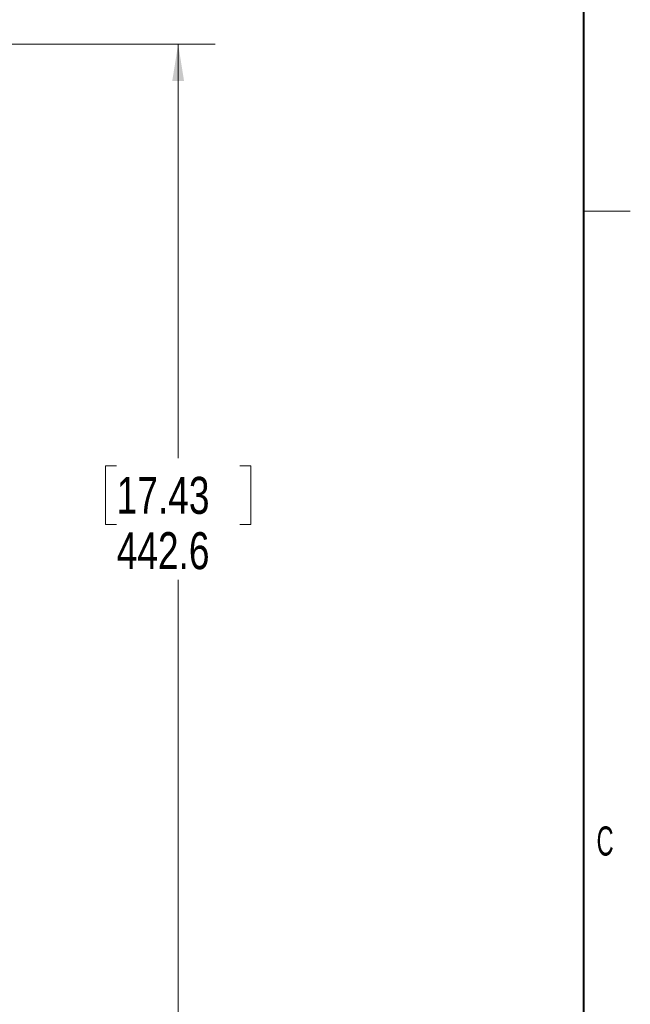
# Model space of a CAD drawing. Header units: millimetres. Extents: x 9 to 550, y 15 to 417.
# Tile 38 of 39: x 498 to 550, y 256 to 340. Entities that reach past the tile are written whole.
import ezdxf

# ---------------------------------------------------------------- set-up
doc = ezdxf.new("R2010")
doc.units = ezdxf.units.MM
doc.styles.add('SLDTEXTSTYLE0', font='TXT', dxfattribs={"width": 0.75})
doc.styles.add('SLDTEXTSTYLE1', font='TXT', dxfattribs={"width": 0.605})
doc.dimstyles.new('SLDDIMSTYLE0', dxfattribs={"dimtxt": 3.175, "dimasz": 3.175, "dimexe": 0, "dimexo": 0.0625, "dimgap": 0.79375, "dimtad": 0, "dimtih": 1, "dimtoh": 1, "dimdec": 1, "dimlfac": 5, "dimrnd": 1e-09, "dimzin": 12, "dimdsep": 46, "dimtxsty": 'SLDTEXTSTYLE0', "dimsah": 1, "dimcen": 0.09, "dimadec": 0, "dimazin": 3, "dimtfac": 1, "dimtdec": 1, "dimtofl": 0, "dimtmove": 0, "dimatfit": 3, "dimfxl": 1, "dimfrac": 2, "dimtolj": 1, "dimtzin": 12, "dimarcsym": 0})

# ---------------------------------------------------------------- blocks, each defined once
blk = doc.blocks.new('_D_10')
at = {"color": 7, "linetype": 'Continuous', "lineweight": 0}
for p, q in [((470.539, 338.182), (514.472, 338.182)), ((511.297, 338.182), (511.297, 302.624)), ((506.019, 301.979), (505.052, 301.979)), ((505.052, 301.979), (505.052, 296.939)), ((516.576, 301.979), (517.543, 301.979)), ((517.543, 301.979), (517.543, 296.939)), ((505.052, 296.939), (506.019, 296.939)), ((517.543, 296.939), (516.576, 296.939)), ((511.297, 249.656), (511.297, 292.188)), ((500.369, 249.656), (514.472, 249.656))]:
    blk.add_line(p, q, dxfattribs=at)
for points in [[(511.297, 338.182), (510.789, 335.007), (511.805, 335.007)], [(511.297, 249.656), (511.805, 252.831), (510.789, 252.831)]]:
    blk.add_solid(points, dxfattribs=at)
at = {"color": 7, "linetype": 'Continuous', "lineweight": 0, "char_height": 3.175, "attachment_point": 1, "style": 'SLDTEXTSTYLE0'}
for s, insert in [('17.43', (506.019, 301.031)), ('442.6', (506.019, 296.281))]:
    blk.add_mtext(s, dxfattribs=dict(at, insert=insert))

msp = doc.modelspace()

# ---------------------------------------------------------------- linework, layer by layer
at = {"color": 7, "linetype": 'Continuous', "lineweight": 40}
msp.add_line((546.1, 19.05), (546.1, 412.75), dxfattribs=at)
at = {"color": 7, "linetype": 'Continuous', "lineweight": 0}
msp.add_line((546.1, 323.85), (550.1, 323.85), dxfattribs=at)

# ---------------------------------------------------------------- texts
at = {"color": 7, "linetype": 'Continuous', "lineweight": 0, "insert": (547.935, 271.019), "char_height": 2.5, "attachment_point": 2, "style": 'SLDTEXTSTYLE1'}
msp.add_mtext('C', dxfattribs=at)

# ---------------------------------------------------------------- dimensions: what is measured, and where the dimension line sits
at = {"color": 7, "linetype": 'Continuous', "lineweight": 0}
dim = msp.add_linear_dim(base=(511.297, 338.182), p1=(499.099, 249.656), p2=(469.269, 338.182), angle=90, dimstyle='SLDDIMSTYLE0', dxfattribs=at)
dim.commit()
dim.dimension.update_dxf_attribs({"geometry": '_D_10', "text_midpoint": (511.297, 297.406), "dimtype": 160})

doc.saveas('drawing.dxf')
